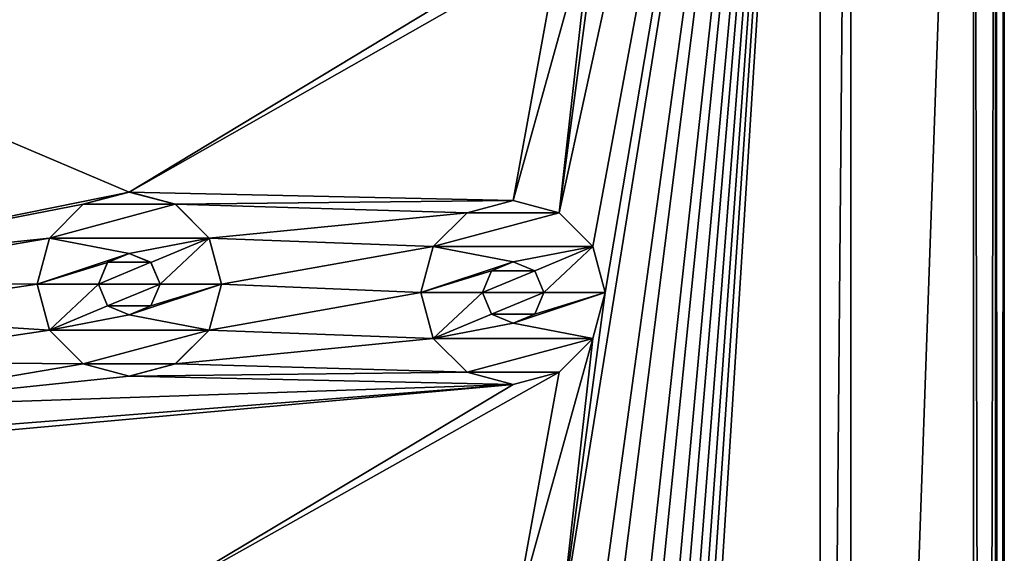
# Model space of a CAD drawing. Header units: millimetres. Extents: x -178 to 325, y 0 to 197.
# Tile 40 of 256: x -152 to -136, y 158 to 167. Entities that reach past the tile are written whole.
import ezdxf

# ---------------------------------------------------------------- set-up
doc = ezdxf.new("R2010")
doc.units = ezdxf.units.MM
doc.header["$LTSCALE"] = 52.148148
for name, color, linetype in [('6044', 7, 'CONTINUOUS'), ('6045', 7, 'CONTINUOUS'), ('6047', 7, 'CONTINUOUS'), ('6050', 7, 'CONTINUOUS'), ('6057', 7, 'CONTINUOUS'), ('6058', 7, 'CONTINUOUS'), ('6059', 7, 'CONTINUOUS'), ('6066', 7, 'CONTINUOUS'), ('6082', 7, 'CONTINUOUS'), ('6083', 7, 'CONTINUOUS'), ('6084', 7, 'CONTINUOUS'), ('6085', 7, 'CONTINUOUS'), ('6086', 7, 'CONTINUOUS'), ('6192', 7, 'CONTINUOUS'), ('6193', 7, 'CONTINUOUS'), ('6194', 7, 'CONTINUOUS'), ('6195', 7, 'CONTINUOUS'), ('6196', 7, 'CONTINUOUS')]:
    doc.layers.add(name, color=color, linetype=linetype)

msp = doc.modelspace()

# ---------------------------------------------------------------- linework, layer by layer
at = {"layer": '6044', "linetype": 'CONTINUOUS'}
for points in [[(-136.25, 183.25, -7.5), (-136.25, 26.75, -7.5), (-163.75, 183.25, -7.5), (-136.25, 183.25, -7.5)], [(-163.75, 183.25, -7.5), (-136.25, 26.75, -7.5), (-163.75, 26.75, -7.5), (-163.75, 183.25, -7.5)]]:
    msp.add_3dface(points, dxfattribs=at)
at = {"layer": '6045', "linetype": 'CONTINUOUS'}
for points in [[(-138.75, 183.25, 7.5), (-142.25, 169.407, 7.5), (-143, 163.785, 7.5), (-138.75, 183.25, 7.5)], [(-138.75, 183.25, 7.5), (-142.25, 162.486, 7.5), (-143, 156.864, 7.5), (-138.75, 183.25, 7.5)], [(-142.451, 163.236, 7.5), (-138.75, 183.25, 7.5), (-143, 163.785, 7.5), (-142.451, 163.236, 7.5)], [(-142.451, 156.314, 7.5), (-138.75, 183.25, 7.5), (-143, 156.864, 7.5), (-142.451, 156.314, 7.5)], [(-142.25, 162.486, 7.5), (-138.75, 183.25, 7.5), (-142.451, 163.236, 7.5), (-142.25, 162.486, 7.5)], [(-142.25, 155.565, 7.5), (-138.75, 183.25, 7.5), (-142.451, 156.314, 7.5), (-142.25, 155.565, 7.5)], [(-138.75, 183.25, 7.5), (-142.25, 155.565, 7.5), (-142.451, 149.393, 7.5), (-138.75, 183.25, 7.5)], [(-142.25, 148.643, 7.5), (-138.75, 183.25, 7.5), (-142.451, 149.393, 7.5), (-142.25, 148.643, 7.5)], [(-138.75, 183.25, 7.5), (-142.25, 148.643, 7.5), (-142.451, 142.472, 7.5), (-138.75, 183.25, 7.5)], [(-142.25, 141.722, 7.5), (-138.75, 183.25, 7.5), (-142.451, 142.472, 7.5), (-142.25, 141.722, 7.5)], [(-138.75, 183.25, 7.5), (-142.25, 141.722, 7.5), (-142.451, 135.55, 7.5), (-138.75, 183.25, 7.5)], [(-142.25, 134.8, 7.5), (-138.75, 183.25, 7.5), (-142.451, 135.55, 7.5), (-142.25, 134.8, 7.5)], [(-138.75, 183.25, 7.5), (-142.25, 134.8, 7.5), (-142.451, 128.629, 7.5), (-138.75, 183.25, 7.5)], [(-142.25, 127.879, 7.5), (-138.75, 183.25, 7.5), (-142.451, 128.629, 7.5), (-142.25, 127.879, 7.5)], [(-138.75, 126.75, 7.5), (-138.75, 183.25, 7.5), (-142.25, 127.879, 7.5), (-138.75, 126.75, 7.5)], [(-136.25, 26.75, 7.5), (-136.25, 183.25, 7.5), (-138.25, 126.75, 7.5), (-136.25, 26.75, 7.5)], [(-136.25, 183.25, 7.5), (-138.25, 183.25, 7.5), (-138.25, 126.75, 7.5), (-136.25, 183.25, 7.5)], [(-142.25, 169.407, 7.5), (-142.451, 168.658, 7.5), (-143, 163.785, 7.5), (-142.25, 169.407, 7.5)], [(-142.451, 168.658, 7.5), (-143, 168.108, 7.5), (-143.75, 163.985, 7.5), (-142.451, 168.658, 7.5)], [(-143, 163.785, 7.5), (-142.451, 168.658, 7.5), (-143.75, 163.985, 7.5), (-143, 163.785, 7.5)], [(-143, 168.108, 7.5), (-143.75, 167.908, 7.5), (-150, 164.124, 7.5), (-143, 168.108, 7.5)], [(-143.75, 163.985, 7.5), (-143, 168.108, 7.5), (-150, 164.124, 7.5), (-143.75, 163.985, 7.5)], [(-156.25, 166.779, 7.5), (-143.75, 167.908, 7.5), (-155.5, 166.979, 7.5), (-156.25, 166.779, 7.5)], [(-143.75, 167.908, 7.5), (-156.25, 166.779, 7.5), (-150, 164.124, 7.5), (-143.75, 167.908, 7.5)], [(-156.25, 166.779, 7.5), (-156.25, 162.856, 7.5), (-150, 164.124, 7.5), (-156.25, 166.779, 7.5)], [(-150, 164.124, 7.5), (-156.25, 162.856, 7.5), (-150.75, 163.924, 7.5), (-150, 164.124, 7.5)], [(-149.25, 163.924, 7.5), (-143.75, 163.985, 7.5), (-150, 164.124, 7.5), (-149.25, 163.924, 7.5)], [(-150.75, 163.924, 7.5), (-156.25, 162.856, 7.5), (-151.299, 163.375, 7.5), (-150.75, 163.924, 7.5)], [(-144.5, 163.785, 7.5), (-143.75, 163.985, 7.5), (-149.25, 163.924, 7.5), (-144.5, 163.785, 7.5)], [(-148.701, 163.375, 7.5), (-144.5, 163.785, 7.5), (-149.25, 163.924, 7.5), (-148.701, 163.375, 7.5)], [(-145.049, 163.236, 7.5), (-144.5, 163.785, 7.5), (-148.701, 163.375, 7.5), (-145.049, 163.236, 7.5)], [(-156.25, 162.856, 7.5), (-155.5, 162.656, 7.5), (-151.299, 163.375, 7.5), (-156.25, 162.856, 7.5)], [(-151.299, 163.375, 7.5), (-155.5, 162.656, 7.5), (-151.5, 162.625, 7.5), (-151.299, 163.375, 7.5)], [(-148.5, 162.625, 7.5), (-145.049, 163.236, 7.5), (-148.701, 163.375, 7.5), (-148.5, 162.625, 7.5)], [(-150, 163.125, 7.5), (-150.353, 162.979, 7.5), (-149.647, 162.979, 7.5), (-150, 163.125, 7.5)], [(-145.25, 162.486, 7.5), (-145.049, 163.236, 7.5), (-148.5, 162.625, 7.5), (-145.25, 162.486, 7.5)], [(-150.353, 162.979, 7.5), (-150.5, 162.625, 7.5), (-149.647, 162.979, 7.5), (-150.353, 162.979, 7.5)], [(-149.647, 162.979, 7.5), (-150.5, 162.625, 7.5), (-149.5, 162.625, 7.5), (-149.647, 162.979, 7.5)], [(-143.75, 162.985, 7.5), (-144.103, 162.84, 7.5), (-143.397, 162.84, 7.5), (-143.75, 162.985, 7.5)], [(-144.103, 162.84, 7.5), (-144.25, 162.486, 7.5), (-143.397, 162.84, 7.5), (-144.103, 162.84, 7.5)], [(-143.397, 162.84, 7.5), (-144.25, 162.486, 7.5), (-143.25, 162.486, 7.5), (-143.397, 162.84, 7.5)], [(-155.5, 162.656, 7.5), (-154.951, 162.107, 7.5), (-151.5, 162.625, 7.5), (-155.5, 162.656, 7.5)], [(-151.5, 162.625, 7.5), (-154.951, 162.107, 7.5), (-151.299, 161.875, 7.5), (-151.5, 162.625, 7.5)], [(-149.5, 162.625, 7.5), (-150.5, 162.625, 7.5), (-150.353, 162.271, 7.5), (-149.5, 162.625, 7.5)], [(-149.647, 162.271, 7.5), (-149.5, 162.625, 7.5), (-150.353, 162.271, 7.5), (-149.647, 162.271, 7.5)], [(-145.25, 162.486, 7.5), (-148.5, 162.625, 7.5), (-148.701, 161.875, 7.5), (-145.25, 162.486, 7.5)], [(-145.049, 161.736, 7.5), (-145.25, 162.486, 7.5), (-148.701, 161.875, 7.5), (-145.049, 161.736, 7.5)], [(-143.25, 162.486, 7.5), (-144.25, 162.486, 7.5), (-144.103, 162.132, 7.5), (-143.25, 162.486, 7.5)], [(-143.397, 162.132, 7.5), (-143.25, 162.486, 7.5), (-144.103, 162.132, 7.5), (-143.397, 162.132, 7.5)], [(-142.25, 162.486, 7.5), (-142.451, 161.736, 7.5), (-143, 156.864, 7.5), (-142.25, 162.486, 7.5)], [(-150, 162.125, 7.5), (-149.647, 162.271, 7.5), (-150.353, 162.271, 7.5), (-150, 162.125, 7.5)], [(-143.75, 161.986, 7.5), (-143.397, 162.132, 7.5), (-144.103, 162.132, 7.5), (-143.75, 161.986, 7.5)], [(-154.951, 162.107, 7.5), (-154.75, 161.357, 7.5), (-151.299, 161.875, 7.5), (-154.951, 162.107, 7.5)], [(-151.299, 161.875, 7.5), (-154.75, 161.357, 7.5), (-150.75, 161.326, 7.5), (-151.299, 161.875, 7.5)], [(-149.25, 161.326, 7.5), (-145.049, 161.736, 7.5), (-148.701, 161.875, 7.5), (-149.25, 161.326, 7.5)], [(-144.5, 161.187, 7.5), (-145.049, 161.736, 7.5), (-149.25, 161.326, 7.5), (-144.5, 161.187, 7.5)], [(-142.451, 161.736, 7.5), (-143, 161.187, 7.5), (-143.75, 157.064, 7.5), (-142.451, 161.736, 7.5)], [(-143, 156.864, 7.5), (-142.451, 161.736, 7.5), (-143.75, 157.064, 7.5), (-143, 156.864, 7.5)], [(-154.75, 161.357, 7.5), (-154.951, 160.607, 7.5), (-150.75, 161.326, 7.5), (-154.75, 161.357, 7.5)], [(-150.75, 161.326, 7.5), (-154.951, 160.607, 7.5), (-150, 161.126, 7.5), (-150.75, 161.326, 7.5)], [(-150, 161.126, 7.5), (-144.5, 161.187, 7.5), (-149.25, 161.326, 7.5), (-150, 161.126, 7.5)], [(-143.75, 160.986, 7.5), (-144.5, 161.187, 7.5), (-150, 161.126, 7.5), (-143.75, 160.986, 7.5)], [(-143, 161.187, 7.5), (-143.75, 160.986, 7.5), (-150, 157.249, 7.5), (-143, 161.187, 7.5)], [(-143.75, 157.064, 7.5), (-143, 161.187, 7.5), (-150, 157.249, 7.5), (-143.75, 157.064, 7.5)], [(-154.951, 160.607, 7.5), (-143.75, 160.986, 7.5), (-150, 161.126, 7.5), (-154.951, 160.607, 7.5)], [(-156.25, 159.857, 7.5), (-143.75, 160.986, 7.5), (-155.5, 160.058, 7.5), (-156.25, 159.857, 7.5)], [(-143.75, 160.986, 7.5), (-156.25, 159.857, 7.5), (-150, 157.249, 7.5), (-143.75, 160.986, 7.5)], [(-155.5, 160.058, 7.5), (-143.75, 160.986, 7.5), (-154.951, 160.607, 7.5), (-155.5, 160.058, 7.5)], [(-156.25, 159.857, 7.5), (-156.25, 155.935, 7.5), (-150, 157.249, 7.5), (-156.25, 159.857, 7.5)]]:
    msp.add_3dface(points, dxfattribs=at)
at = {"layer": '6047', "linetype": 'CONTINUOUS'}
for points in [[(-135.75, 26.75, -7), (-135.75, 183.25, -7), (-135.75, 26.75, 7), (-135.75, 26.75, -7)], [(-135.75, 26.75, 7), (-135.75, 183.25, -7), (-135.75, 183.25, 7), (-135.75, 26.75, 7)]]:
    msp.add_3dface(points, dxfattribs=at)
at = {"layer": '6050', "linetype": 'CONTINUOUS'}
for points in [[(-136.25, 26.75, -7.5), (-136.25, 183.25, -7.5), (-135.896, 183.25, -7.354), (-136.25, 26.75, -7.5)], [(-135.896, 26.75, -7.354), (-136.25, 26.75, -7.5), (-135.896, 183.25, -7.354), (-135.896, 26.75, -7.354)], [(-135.75, 183.25, -7), (-135.75, 26.75, -7), (-135.896, 26.75, -7.354), (-135.75, 183.25, -7)], [(-135.75, 183.25, -7), (-135.896, 26.75, -7.354), (-135.896, 183.25, -7.354), (-135.75, 183.25, -7)]]:
    msp.add_3dface(points, dxfattribs=at)
at = {"layer": '6057', "linetype": 'CONTINUOUS'}
for points in [[(-136.25, 183.25, 7.5), (-136.25, 26.75, 7.5), (-135.896, 26.75, 7.354), (-136.25, 183.25, 7.5)], [(-135.896, 183.25, 7.354), (-136.25, 183.25, 7.5), (-135.896, 26.75, 7.354), (-135.896, 183.25, 7.354)], [(-135.75, 26.75, 7), (-135.75, 183.25, 7), (-135.896, 183.25, 7.354), (-135.75, 26.75, 7)], [(-135.75, 26.75, 7), (-135.896, 183.25, 7.354), (-135.896, 26.75, 7.354), (-135.75, 26.75, 7)]]:
    msp.add_3dface(points, dxfattribs=at)
at = {"layer": '6058', "linetype": 'CONTINUOUS'}
for points in [[(-138.75, 183.25, 5.5), (-138.75, 126.75, 5.5), (-138.25, 183.25, 5.5), (-138.75, 183.25, 5.5)], [(-138.25, 183.25, 5.5), (-138.75, 126.75, 5.5), (-138.25, 126.75, 5.5), (-138.25, 183.25, 5.5)]]:
    msp.add_3dface(points, dxfattribs=at)
at = {"layer": '6059', "linetype": 'CONTINUOUS'}
for points in [[(-138.75, 183.25, 7.5), (-138.75, 126.75, 7.5), (-138.75, 183.25, 5.5), (-138.75, 183.25, 7.5)], [(-138.75, 183.25, 5.5), (-138.75, 126.75, 7.5), (-138.75, 126.75, 5.5), (-138.75, 183.25, 5.5)]]:
    msp.add_3dface(points, dxfattribs=at)
at = {"layer": '6066', "linetype": 'CONTINUOUS'}
for points in [[(-138.25, 126.75, 7.5), (-138.25, 183.25, 7.5), (-138.25, 126.75, 5.5), (-138.25, 126.75, 7.5)], [(-138.25, 183.25, 7.5), (-138.25, 183.25, 5.5), (-138.25, 126.75, 5.5), (-138.25, 183.25, 7.5)]]:
    msp.add_3dface(points, dxfattribs=at)
at = {"layer": '6082', "linetype": 'CONTINUOUS'}
for points in [[(-143.75, 163.986, 9.5), (-144.499, 163.785, 9.5), (-143.001, 163.785, 9.5), (-143.75, 163.986, 9.5)], [(-144.499, 163.785, 9.5), (-145.049, 163.235, 9.5), (-143.001, 163.785, 9.5), (-144.499, 163.785, 9.5)], [(-143.001, 163.785, 9.5), (-145.049, 163.235, 9.5), (-142.451, 163.235, 9.5), (-143.001, 163.785, 9.5)], [(-145.049, 163.235, 9.5), (-145.25, 162.486, 9.5), (-143.75, 162.986, 9.5), (-145.049, 163.235, 9.5)], [(-142.451, 163.235, 9.5), (-145.049, 163.235, 9.5), (-143.75, 162.986, 9.5), (-142.451, 163.235, 9.5)], [(-143.397, 162.839, 9.5), (-142.451, 163.235, 9.5), (-143.75, 162.986, 9.5), (-143.397, 162.839, 9.5)], [(-143.25, 162.486, 9.5), (-142.451, 163.235, 9.5), (-143.397, 162.839, 9.5), (-143.25, 162.486, 9.5)], [(-142.25, 162.486, 9.5), (-142.451, 163.235, 9.5), (-143.25, 162.486, 9.5), (-142.25, 162.486, 9.5)], [(-143.75, 162.986, 9.5), (-145.25, 162.486, 9.5), (-144.103, 162.839, 9.5), (-143.75, 162.986, 9.5)], [(-144.103, 162.839, 9.5), (-145.25, 162.486, 9.5), (-144.25, 162.486, 9.5), (-144.103, 162.839, 9.5)], [(-145.25, 162.486, 9.5), (-145.049, 161.737, 9.5), (-144.25, 162.486, 9.5), (-145.25, 162.486, 9.5)], [(-144.25, 162.486, 9.5), (-145.049, 161.737, 9.5), (-144.103, 162.133, 9.5), (-144.25, 162.486, 9.5)], [(-142.451, 161.737, 9.5), (-142.25, 162.486, 9.5), (-143.75, 161.986, 9.5), (-142.451, 161.737, 9.5)], [(-143.75, 161.986, 9.5), (-142.25, 162.486, 9.5), (-143.397, 162.133, 9.5), (-143.75, 161.986, 9.5)], [(-142.25, 162.486, 9.5), (-143.25, 162.486, 9.5), (-143.397, 162.133, 9.5), (-142.25, 162.486, 9.5)], [(-144.103, 162.133, 9.5), (-145.049, 161.737, 9.5), (-143.75, 161.986, 9.5), (-144.103, 162.133, 9.5)], [(-145.049, 161.737, 9.5), (-142.451, 161.737, 9.5), (-143.75, 161.986, 9.5), (-145.049, 161.737, 9.5)], [(-144.499, 161.187, 9.5), (-142.451, 161.737, 9.5), (-145.049, 161.737, 9.5), (-144.499, 161.187, 9.5)], [(-143.001, 161.187, 9.5), (-142.451, 161.737, 9.5), (-144.499, 161.187, 9.5), (-143.001, 161.187, 9.5)], [(-143.75, 160.986, 9.5), (-143.001, 161.187, 9.5), (-144.499, 161.187, 9.5), (-143.75, 160.986, 9.5)]]:
    msp.add_3dface(points, dxfattribs=at)
at = {"layer": '6083', "linetype": 'CONTINUOUS'}
for points in [[(-143.75, 163.985, 7.5), (-144.5, 163.785, 7.5), (-143.75, 163.986, 9.5), (-143.75, 163.985, 7.5)], [(-144.5, 163.785, 7.5), (-144.499, 163.785, 9.5), (-143.75, 163.986, 9.5), (-144.5, 163.785, 7.5)], [(-143.75, 163.985, 7.5), (-143.75, 163.986, 9.5), (-143.001, 163.785, 9.5), (-143.75, 163.985, 7.5)], [(-143, 163.785, 7.5), (-143.75, 163.985, 7.5), (-143.001, 163.785, 9.5), (-143, 163.785, 7.5)], [(-144.5, 163.785, 7.5), (-145.049, 163.236, 7.5), (-144.499, 163.785, 9.5), (-144.5, 163.785, 7.5)], [(-145.049, 163.236, 7.5), (-145.049, 163.235, 9.5), (-144.499, 163.785, 9.5), (-145.049, 163.236, 7.5)], [(-143, 163.785, 7.5), (-143.001, 163.785, 9.5), (-142.451, 163.235, 9.5), (-143, 163.785, 7.5)], [(-142.451, 163.236, 7.5), (-143, 163.785, 7.5), (-142.451, 163.235, 9.5), (-142.451, 163.236, 7.5)], [(-145.049, 163.236, 7.5), (-145.25, 162.486, 7.5), (-145.049, 163.235, 9.5), (-145.049, 163.236, 7.5)], [(-145.25, 162.486, 7.5), (-145.25, 162.486, 9.5), (-145.049, 163.235, 9.5), (-145.25, 162.486, 7.5)], [(-142.25, 162.486, 7.5), (-142.451, 163.236, 7.5), (-142.25, 162.486, 9.5), (-142.25, 162.486, 7.5)], [(-142.25, 162.486, 9.5), (-142.451, 163.236, 7.5), (-142.451, 163.235, 9.5), (-142.25, 162.486, 9.5)]]:
    msp.add_3dface(points, dxfattribs=at)
at = {"layer": '6084', "linetype": 'CONTINUOUS'}
for points in [[(-145.25, 162.486, 7.5), (-145.049, 161.736, 7.5), (-145.25, 162.486, 9.5), (-145.25, 162.486, 7.5)], [(-145.049, 161.736, 7.5), (-145.049, 161.737, 9.5), (-145.25, 162.486, 9.5), (-145.049, 161.736, 7.5)], [(-142.451, 161.736, 7.5), (-142.25, 162.486, 7.5), (-142.451, 161.737, 9.5), (-142.451, 161.736, 7.5)], [(-142.25, 162.486, 7.5), (-142.25, 162.486, 9.5), (-142.451, 161.737, 9.5), (-142.25, 162.486, 7.5)], [(-145.049, 161.736, 7.5), (-144.5, 161.187, 7.5), (-145.049, 161.737, 9.5), (-145.049, 161.736, 7.5)], [(-144.5, 161.187, 7.5), (-144.499, 161.187, 9.5), (-145.049, 161.737, 9.5), (-144.5, 161.187, 7.5)], [(-142.451, 161.736, 7.5), (-142.451, 161.737, 9.5), (-143.001, 161.187, 9.5), (-142.451, 161.736, 7.5)], [(-143, 161.187, 7.5), (-142.451, 161.736, 7.5), (-143.001, 161.187, 9.5), (-143, 161.187, 7.5)], [(-144.5, 161.187, 7.5), (-143.75, 160.986, 7.5), (-144.499, 161.187, 9.5), (-144.5, 161.187, 7.5)], [(-143.75, 160.986, 7.5), (-143.75, 160.986, 9.5), (-144.499, 161.187, 9.5), (-143.75, 160.986, 7.5)], [(-143.75, 160.986, 7.5), (-143, 161.187, 7.5), (-143.75, 160.986, 9.5), (-143.75, 160.986, 7.5)], [(-143, 161.187, 7.5), (-143.001, 161.187, 9.5), (-143.75, 160.986, 9.5), (-143, 161.187, 7.5)]]:
    msp.add_3dface(points, dxfattribs=at)
at = {"layer": '6085', "linetype": 'CONTINUOUS'}
for points in [[(-144.103, 162.132, 7.5), (-144.25, 162.486, 7.5), (-144.103, 162.133, 9.5), (-144.103, 162.132, 7.5)], [(-144.25, 162.486, 7.5), (-144.25, 162.486, 9.5), (-144.103, 162.133, 9.5), (-144.25, 162.486, 7.5)], [(-143.25, 162.486, 7.5), (-143.397, 162.132, 7.5), (-143.25, 162.486, 9.5), (-143.25, 162.486, 7.5)], [(-143.25, 162.486, 9.5), (-143.397, 162.132, 7.5), (-143.397, 162.133, 9.5), (-143.25, 162.486, 9.5)], [(-144.103, 162.132, 7.5), (-144.103, 162.133, 9.5), (-143.75, 161.986, 9.5), (-144.103, 162.132, 7.5)], [(-143.75, 161.986, 7.5), (-144.103, 162.132, 7.5), (-143.75, 161.986, 9.5), (-143.75, 161.986, 7.5)], [(-143.397, 162.132, 7.5), (-143.75, 161.986, 7.5), (-143.397, 162.133, 9.5), (-143.397, 162.132, 7.5)], [(-143.75, 161.986, 7.5), (-143.75, 161.986, 9.5), (-143.397, 162.133, 9.5), (-143.75, 161.986, 7.5)]]:
    msp.add_3dface(points, dxfattribs=at)
at = {"layer": '6086', "linetype": 'CONTINUOUS'}
for points in [[(-143.75, 162.985, 7.5), (-143.75, 162.986, 9.5), (-144.103, 162.839, 9.5), (-143.75, 162.985, 7.5)], [(-144.103, 162.84, 7.5), (-143.75, 162.985, 7.5), (-144.103, 162.839, 9.5), (-144.103, 162.84, 7.5)], [(-143.75, 162.985, 7.5), (-143.397, 162.84, 7.5), (-143.75, 162.986, 9.5), (-143.75, 162.985, 7.5)], [(-143.397, 162.84, 7.5), (-143.397, 162.839, 9.5), (-143.75, 162.986, 9.5), (-143.397, 162.84, 7.5)], [(-144.25, 162.486, 7.5), (-144.103, 162.84, 7.5), (-144.25, 162.486, 9.5), (-144.25, 162.486, 7.5)], [(-144.103, 162.84, 7.5), (-144.103, 162.839, 9.5), (-144.25, 162.486, 9.5), (-144.103, 162.84, 7.5)], [(-143.397, 162.84, 7.5), (-143.25, 162.486, 7.5), (-143.397, 162.839, 9.5), (-143.397, 162.84, 7.5)], [(-143.25, 162.486, 7.5), (-143.25, 162.486, 9.5), (-143.397, 162.839, 9.5), (-143.25, 162.486, 7.5)]]:
    msp.add_3dface(points, dxfattribs=at)
at = {"layer": '6192', "linetype": 'CONTINUOUS'}
for points in [[(-150, 164.125, 9.5), (-150.749, 163.924, 9.5), (-149.251, 163.924, 9.5), (-150, 164.125, 9.5)], [(-150.749, 163.924, 9.5), (-151.299, 163.374, 9.5), (-149.251, 163.924, 9.5), (-150.749, 163.924, 9.5)], [(-149.251, 163.924, 9.5), (-151.299, 163.374, 9.5), (-148.701, 163.374, 9.5), (-149.251, 163.924, 9.5)], [(-151.5, 162.625, 9.5), (-150, 163.125, 9.5), (-151.299, 163.374, 9.5), (-151.5, 162.625, 9.5)], [(-151.299, 163.374, 9.5), (-150, 163.125, 9.5), (-148.701, 163.374, 9.5), (-151.299, 163.374, 9.5)], [(-150, 163.125, 9.5), (-149.647, 162.978, 9.5), (-148.701, 163.374, 9.5), (-150, 163.125, 9.5)], [(-149.647, 162.978, 9.5), (-149.5, 162.625, 9.5), (-148.701, 163.374, 9.5), (-149.647, 162.978, 9.5)], [(-149.5, 162.625, 9.5), (-148.5, 162.625, 9.5), (-148.701, 163.374, 9.5), (-149.5, 162.625, 9.5)], [(-150.353, 162.978, 9.5), (-150, 163.125, 9.5), (-151.5, 162.625, 9.5), (-150.353, 162.978, 9.5)], [(-150.5, 162.625, 9.5), (-150.353, 162.978, 9.5), (-151.5, 162.625, 9.5), (-150.5, 162.625, 9.5)], [(-151.299, 161.876, 9.5), (-150.5, 162.625, 9.5), (-151.5, 162.625, 9.5), (-151.299, 161.876, 9.5)], [(-150.353, 162.272, 9.5), (-150.5, 162.625, 9.5), (-151.299, 161.876, 9.5), (-150.353, 162.272, 9.5)], [(-149.647, 162.272, 9.5), (-150, 162.125, 9.5), (-148.5, 162.625, 9.5), (-149.647, 162.272, 9.5)], [(-148.5, 162.625, 9.5), (-150, 162.125, 9.5), (-148.701, 161.876, 9.5), (-148.5, 162.625, 9.5)], [(-149.5, 162.625, 9.5), (-149.647, 162.272, 9.5), (-148.5, 162.625, 9.5), (-149.5, 162.625, 9.5)], [(-150, 162.125, 9.5), (-150.353, 162.272, 9.5), (-151.299, 161.876, 9.5), (-150, 162.125, 9.5)], [(-148.701, 161.876, 9.5), (-150, 162.125, 9.5), (-151.299, 161.876, 9.5), (-148.701, 161.876, 9.5)], [(-150.749, 161.326, 9.5), (-148.701, 161.876, 9.5), (-151.299, 161.876, 9.5), (-150.749, 161.326, 9.5)], [(-149.251, 161.326, 9.5), (-148.701, 161.876, 9.5), (-150.749, 161.326, 9.5), (-149.251, 161.326, 9.5)], [(-150, 161.125, 9.5), (-149.251, 161.326, 9.5), (-150.749, 161.326, 9.5), (-150, 161.125, 9.5)]]:
    msp.add_3dface(points, dxfattribs=at)
at = {"layer": '6193', "linetype": 'CONTINUOUS'}
for points in [[(-150.353, 162.271, 7.5), (-150.5, 162.625, 7.5), (-150.353, 162.272, 9.5), (-150.353, 162.271, 7.5)], [(-150.5, 162.625, 7.5), (-150.5, 162.625, 9.5), (-150.353, 162.272, 9.5), (-150.5, 162.625, 7.5)], [(-149.5, 162.625, 7.5), (-149.647, 162.271, 7.5), (-149.5, 162.625, 9.5), (-149.5, 162.625, 7.5)], [(-149.5, 162.625, 9.5), (-149.647, 162.271, 7.5), (-149.647, 162.272, 9.5), (-149.5, 162.625, 9.5)], [(-150.353, 162.271, 7.5), (-150.353, 162.272, 9.5), (-150, 162.125, 9.5), (-150.353, 162.271, 7.5)], [(-150, 162.125, 7.5), (-150.353, 162.271, 7.5), (-150, 162.125, 9.5), (-150, 162.125, 7.5)], [(-149.647, 162.271, 7.5), (-150, 162.125, 7.5), (-149.647, 162.272, 9.5), (-149.647, 162.271, 7.5)], [(-150, 162.125, 7.5), (-150, 162.125, 9.5), (-149.647, 162.272, 9.5), (-150, 162.125, 7.5)]]:
    msp.add_3dface(points, dxfattribs=at)
at = {"layer": '6194', "linetype": 'CONTINUOUS'}
for points in [[(-150.353, 162.979, 7.5), (-150, 163.125, 7.5), (-150.353, 162.978, 9.5), (-150.353, 162.979, 7.5)], [(-150, 163.125, 7.5), (-150, 163.125, 9.5), (-150.353, 162.978, 9.5), (-150, 163.125, 7.5)], [(-150, 163.125, 7.5), (-149.647, 162.979, 7.5), (-150, 163.125, 9.5), (-150, 163.125, 7.5)], [(-149.647, 162.979, 7.5), (-149.647, 162.978, 9.5), (-150, 163.125, 9.5), (-149.647, 162.979, 7.5)], [(-150.5, 162.625, 7.5), (-150.353, 162.979, 7.5), (-150.5, 162.625, 9.5), (-150.5, 162.625, 7.5)], [(-150.353, 162.979, 7.5), (-150.353, 162.978, 9.5), (-150.5, 162.625, 9.5), (-150.353, 162.979, 7.5)], [(-149.647, 162.979, 7.5), (-149.5, 162.625, 7.5), (-149.647, 162.978, 9.5), (-149.647, 162.979, 7.5)], [(-149.5, 162.625, 7.5), (-149.5, 162.625, 9.5), (-149.647, 162.978, 9.5), (-149.5, 162.625, 7.5)]]:
    msp.add_3dface(points, dxfattribs=at)
at = {"layer": '6195', "linetype": 'CONTINUOUS'}
for points in [[(-150, 164.124, 7.5), (-150.75, 163.924, 7.5), (-150, 164.125, 9.5), (-150, 164.124, 7.5)], [(-150.75, 163.924, 7.5), (-150.749, 163.924, 9.5), (-150, 164.125, 9.5), (-150.75, 163.924, 7.5)], [(-150, 164.124, 7.5), (-150, 164.125, 9.5), (-149.251, 163.924, 9.5), (-150, 164.124, 7.5)], [(-149.25, 163.924, 7.5), (-150, 164.124, 7.5), (-149.251, 163.924, 9.5), (-149.25, 163.924, 7.5)], [(-150.75, 163.924, 7.5), (-151.299, 163.375, 7.5), (-150.749, 163.924, 9.5), (-150.75, 163.924, 7.5)], [(-151.299, 163.375, 7.5), (-151.299, 163.374, 9.5), (-150.749, 163.924, 9.5), (-151.299, 163.375, 7.5)], [(-149.25, 163.924, 7.5), (-149.251, 163.924, 9.5), (-148.701, 163.374, 9.5), (-149.25, 163.924, 7.5)], [(-148.701, 163.375, 7.5), (-149.25, 163.924, 7.5), (-148.701, 163.374, 9.5), (-148.701, 163.375, 7.5)], [(-151.299, 163.375, 7.5), (-151.5, 162.625, 7.5), (-151.299, 163.374, 9.5), (-151.299, 163.375, 7.5)], [(-151.5, 162.625, 7.5), (-151.5, 162.625, 9.5), (-151.299, 163.374, 9.5), (-151.5, 162.625, 7.5)], [(-148.5, 162.625, 7.5), (-148.701, 163.375, 7.5), (-148.5, 162.625, 9.5), (-148.5, 162.625, 7.5)], [(-148.5, 162.625, 9.5), (-148.701, 163.375, 7.5), (-148.701, 163.374, 9.5), (-148.5, 162.625, 9.5)]]:
    msp.add_3dface(points, dxfattribs=at)
at = {"layer": '6196', "linetype": 'CONTINUOUS'}
for points in [[(-151.5, 162.625, 7.5), (-151.299, 161.875, 7.5), (-151.5, 162.625, 9.5), (-151.5, 162.625, 7.5)], [(-151.299, 161.875, 7.5), (-151.299, 161.876, 9.5), (-151.5, 162.625, 9.5), (-151.299, 161.875, 7.5)], [(-148.701, 161.875, 7.5), (-148.5, 162.625, 7.5), (-148.701, 161.876, 9.5), (-148.701, 161.875, 7.5)], [(-148.5, 162.625, 7.5), (-148.5, 162.625, 9.5), (-148.701, 161.876, 9.5), (-148.5, 162.625, 7.5)], [(-151.299, 161.875, 7.5), (-150.75, 161.326, 7.5), (-151.299, 161.876, 9.5), (-151.299, 161.875, 7.5)], [(-150.75, 161.326, 7.5), (-150.749, 161.326, 9.5), (-151.299, 161.876, 9.5), (-150.75, 161.326, 7.5)], [(-148.701, 161.875, 7.5), (-148.701, 161.876, 9.5), (-149.251, 161.326, 9.5), (-148.701, 161.875, 7.5)], [(-149.25, 161.326, 7.5), (-148.701, 161.875, 7.5), (-149.251, 161.326, 9.5), (-149.25, 161.326, 7.5)], [(-150.75, 161.326, 7.5), (-150, 161.126, 7.5), (-150.749, 161.326, 9.5), (-150.75, 161.326, 7.5)], [(-150, 161.126, 7.5), (-150, 161.125, 9.5), (-150.749, 161.326, 9.5), (-150, 161.126, 7.5)], [(-150, 161.126, 7.5), (-149.25, 161.326, 7.5), (-150, 161.125, 9.5), (-150, 161.126, 7.5)], [(-149.25, 161.326, 7.5), (-149.251, 161.326, 9.5), (-150, 161.125, 9.5), (-149.25, 161.326, 7.5)]]:
    msp.add_3dface(points, dxfattribs=at)

doc.saveas('drawing.dxf')
